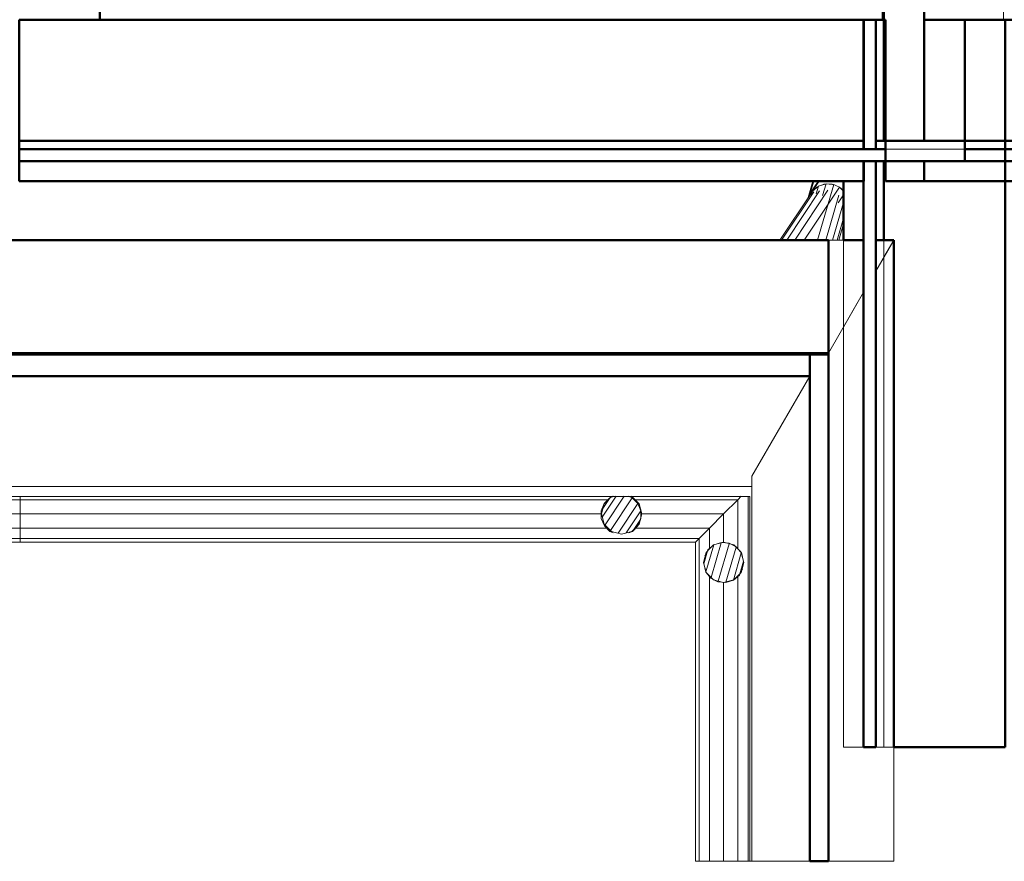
# Model space of a CAD drawing. Header units: millimetres. Extents: x -125 to 25178, y 4748 to 39091.
# Tile 62 of 118: x 17940 to 20376, y 28355 to 30438. Entities that reach past the tile are written whole.
import ezdxf

# ---------------------------------------------------------------- set-up
doc = ezdxf.new("R2010")
doc.units = ezdxf.units.MM
doc.linetypes.add('ADSK_Штриховая_ш3 п1_5', pattern=[225, 150, -75])
for name, color, linetype, lineweight in [('A-DETL-____-MBND', 5, 'ADSK_Штриховая_ш3 п1_5', 20), ('A-GENM-____-OTLN', 13, 'Continuous', 20), ('A-PART-____-MCUT', 2, 'Continuous', 50), ('A-PART-____-OTLN', 2, 'Continuous', 20), ('A-ROOF-____-MCUT', 132, 'Continuous', 50), ('A-ROOF-____-OTLN', 132, 'Continuous', 20), ('A-WALL-____-MCUT', 113, 'Continuous', 50), ('A-WALL-____-OTLN', 113, 'Continuous', 20), ('Q-SPCQ-____-OTLN', 91, 'Continuous', 20), ('S-BEAM-____-OTLN', 12, 'Continuous', 20)]:
    doc.layers.add(name, color=color, linetype=linetype, lineweight=lineweight)

# ---------------------------------------------------------------- blocks, each defined once
blk = doc.blocks.new('Прямая форма - V line-611834-В_Этаж 03_Отопление')
at = {"layer": 'A-DETL-____-MBND', "color": 253}
for p, q in [((150, 5330), (-150, 5330)), ((-150, 5330), (-150, 5020.6)), ((150, 5130), (150, 5330)), ((150, 1800), (150, 5030)), ((-150, 4970.6), (-150, 1800))]:
    blk.add_line(p, q, dxfattribs=at)
blk = doc.blocks.new('Прямая форма - BMR - 003-611835-В_Этаж 03_Отопление')
blk.add_blockref('Прямая форма - V line-611834-В_Этаж 03_Отопление', (0, 0))
blk = doc.blocks.new('Family - V line-612021-В_Этаж 03_Отопление')
at = {"layer": 'A-ROOF-____-MCUT', "color": 9}
for p, q in [((-2371.2, -4108.5), (-2417.4, -4108.5)), ((-2417.4, -4108.5), (-2417.4, -5365.2)), ((-2371.2, -5365.2), (-2371.2, -4108.5)), ((-2417.4, -5365.2), (-2371.2, -5365.2))]:
    blk.add_line(p, q, dxfattribs=at)
at = {"layer": 'A-ROOF-____-OTLN', "color": 253}
for p, q in [((-2560.4, -5365.2), (-2560.4, -4412.8)), ((-2417.4, -5365.2), (-2560.4, -5365.2))]:
    blk.add_line(p, q, dxfattribs=at)
blk = doc.blocks.new('Family - RT - 006-612023-В_Этаж 03_Отопление')
blk.add_blockref('Family - V line-612021-В_Этаж 03_Отопление', (0, 0))
blk = doc.blocks.new('Family - V line-612029-В_Этаж 03_Отопление')
at = {"layer": 'A-ROOF-____-MCUT', "color": 9}
for p, q in [((1966, -4091.3), (-1955.5, -4091.3)), ((1966, -4147.8), (1966, -4091.3)), ((-1955.5, -4147.8), (1966, -4147.8))]:
    blk.add_line(p, q, dxfattribs=at)
at = {"layer": 'A-ROOF-____-OTLN', "color": 253}
for p, q in [((1966, -4147.8), (1823, -4395.6)), ((1823, -4421.2), (-1812.5, -4421.2))]:
    blk.add_line(p, q, dxfattribs=at)
blk = doc.blocks.new('Family - RT - 006-612030-В_Этаж 03_Отопление')
blk.add_blockref('Family - V line-612029-В_Этаж 03_Отопление', (0, 0))
blk = doc.blocks.new('Family - V line-612035-В_Этаж 03_Отопление')
at = {"layer": 'A-ROOF-____-MCUT', "color": 9}
for p, q in [((2001.5, -3811.3), (-2012.4, -3811.3)), ((2001.5, -4094.1), (2001.5, -3811.3)), ((-2012.4, -4094.1), (2001.5, -4094.1))]:
    blk.add_line(p, q, dxfattribs=at)
blk = doc.blocks.new('Family - RT - 006-612036-В_Этаж 03_Отопление')
blk.add_blockref('Family - V line-612035-В_Этаж 03_Отопление', (0, 0))
blk = doc.blocks.new('Family - V line-612041-В_Этаж 03_Отопление')
at = {"layer": 'A-ROOF-____-OTLN', "color": 253}
for p, q in [((-2283.9, -3828.5), (-2371.2, -3828.5)), ((-2371.2, -4790.3), (-2371.2, -3828.5)), ((-2283.9, -4437), (-2283.9, -3828.5)), ((-2253.9, -4227.9), (-2253.9, -3828.5)), ((-2209.6, -3828.5), (-2253.9, -3905.2)), ((-2247.1, -3828.5), (-2253.9, -3828.5)), ((-2253.9, -3905.2), (-2209.6, -3828.5)), ((-2209.6, -3828.5), (-2247.1, -3828.5)), ((-2209.6, -3828.5), (-2209.6, -3844.4)), ((-2209.6, -3850.4), (-2209.6, -3844.4)), ((-2209.6, -4791.1), (-2209.6, -3850.4)), ((-2371.2, -4108.5), (-2283.9, -3957.2)), ((-2283.9, -3957.2), (-2371.2, -4108.5)), ((-2253.9, -4227.9), (-2253.9, -5083)), ((-2283.9, -4437), (-2283.9, -5083)), ((-2371.2, -4790.3), (-2371.2, -5172.1)), ((-2209.6, -5088.4), (-2209.6, -4791.1)), ((-2283.9, -5083), (-2272.2, -5083)), ((-2272.2, -5083), (-2253.9, -5083)), ((-2209.6, -5365.2), (-2209.6, -5088.4)), ((-2371.2, -5172.1), (-2371.2, -5191)), ((-2371.2, -5191), (-2371.2, -5365.2)), ((-2209.6, -5365.2), (-2371.2, -5365.2)), ((-2371.2, -5365.2), (-2230, -5365.2)), ((-2209.6, -5365.2), (-2371.2, -5365.2)), ((-2230, -5365.2), (-2209.6, -5365.2))]:
    blk.add_line(p, q, dxfattribs=at)
blk = doc.blocks.new('Family - RT - 006-612042-В_Этаж 03_Отопление')
blk.add_blockref('Family - V line-612041-В_Этаж 03_Отопление', (0, 0))
blk = doc.blocks.new('Прямая форма - V line-612297-В_Этаж 03_Отопление')
at = {"layer": 'Q-SPCQ-____-OTLN', "color": 253}
for p, q in [((0, 50), (-19.1, 46.2)), ((0, -93.3), (0, 50)), ((7.4, 48.5), (0, 50)), ((-52, 1.3), (-52, 43.1)), ((-50.2, 7), (-50.2, 43.6)), ((-35.4, 35.4), (-46.2, 19.1)), ((-19.1, 46.2), (-35.4, 35.4)), ((-35.4, 15.7), (-35.4, 35.4)), ((-19.1, 16.2), (-19.1, 46.2)), ((19.1, 46.2), (16.9, 46.6)), ((19.1, 45.4), (19.1, 46.2)), ((25.4, 42), (19.1, 46.2)), ((19.1, -87.7), (19.1, 27.7)), ((-46.2, 19.1), (-47.8, 11.1)), ((-46.2, 11), (-46.2, 19.1)), ((35.4, -83), (35.4, 13.6)), ((46.2, -79.8), (46.2, -23.6)), ((50, -78.7), (50, -36.6)), ((-19.1, -878.1), (0, -874.3)), ((-9.6, -876.2), (-15.9, -877.4)), ((0, -874.3), (19.1, -878.1)), ((0, -876), (0, -972.6)), ((14.5, -877.2), (7.7, -875.8)), ((-46.2, -905.1), (-35.4, -888.9)), ((-35.7, -889.5), (-37.2, -891.7)), ((-35.4, -888.9), (-19.1, -878.1)), ((-35.4, -889.2), (-35.4, -959.1)), ((-19.1, -879.4), (-19.1, -968.9)), ((19.1, -878.1), (35.4, -888.9)), ((19.1, -879.7), (19.1, -969.2)), ((34.8, -888.6), (32.5, -887)), ((35.4, -888.9), (41, -897.4)), ((35.4, -889.4), (35.4, -959.3)), ((-49.5, -922), (-46.2, -905.1)), ((-47.1, -909.7), (-48.5, -916.6)), ((-46.2, -908.1), (-46.2, -941.3)), ((46.2, -907.3), (46.2, -940.5)), ((46.8, -908.4), (48.1, -914.7)), ((48.1, -914.7), (46.8, -908.4)), ((-46.8, -940.2), (-48.1, -933.8)), ((-48.1, -933.8), (-46.8, -940.2)), ((46.2, -943.4), (35.4, -959.6)), ((49.5, -926.6), (46.2, -943.4)), ((47.1, -938.8), (48.5, -931.9)), ((-35.4, -959.6), (-41, -951.1)), ((-19.1, -970.5), (-35.4, -959.6)), ((-34.8, -960), (-32.5, -961.5)), ((0, -974.3), (-19.1, -970.5)), ((-14.5, -971.4), (-7.7, -972.8)), ((19.1, -970.5), (0, -974.3)), ((9.6, -972.4), (15.9, -971.1)), ((35.4, -959.6), (19.1, -970.5)), ((35.7, -959.1), (37.2, -956.8))]:
    blk.add_line(p, q, dxfattribs=at)
blk = doc.blocks.new('Прямая форма - FU - 047-612298-В_Этаж 03_Отопление')
blk.add_blockref('Прямая форма - V line-612297-В_Этаж 03_Отопление', (0, 0))
blk = doc.blocks.new('Прямая форма - Insulation - Thermal Break-612319-В_Этаж 03_Отопление')
at = {"layer": 'A-WALL-____-MCUT', "color": 9}
for p, q in [((320, 80), (0, 80)), ((0, 80), (0, 50)), ((320, 50), (320, 80)), ((1800, 80), (350, 80)), ((350, 80), (350, 50)), ((1800, 50), (1800, 80)), ((0, 50), (320, 50)), ((350, 50), (1800, 50))]:
    blk.add_line(p, q, dxfattribs=at)
blk = doc.blocks.new('Прямая форма - Concrete - Structural-612320-В_Этаж 03_Отопление')
at = {"layer": 'A-WALL-____-MCUT', "color": 9}
for p, q in [((0, 100), (0, 80)), ((300, 100), (0, 100)), ((300, 80), (300, 100)), ((350, 100), (350, 80)), ((545.5, 100), (350, 100)), ((545.5, 80), (545.5, 100)), ((0, 80), (300, 80)), ((350, 80), (545.5, 80))]:
    blk.add_line(p, q, dxfattribs=at)
at = {"layer": 'A-WALL-____-OTLN', "color": 253}
for p, q in [((587.6, 100), (545.5, 100)), ((587.6, 100), (1800, 100)), ((622.2, 80), (587.6, 100)), ((1800, 80), (1800, 100))]:
    blk.add_line(p, q, dxfattribs=at)
blk = doc.blocks.new('Прямая форма - Masonry Block - Structural-612321-В_Этаж 03_Отопление')
at = {"layer": 'A-WALL-____-MCUT', "color": 9}
for p, q in [((0, 400), (0, 300)), ((1800, 400), (0, 400)), ((1800, 124.3), (1800, 400)), ((0, 300), (350, 300)), ((350, 300), (350, 104)), ((545.5, 100), (545.5, 124.3)), ((545.5, 124.3), (1800, 124.3)), ((350, 104), (350, 100)), ((350, 100), (545.5, 100))]:
    blk.add_line(p, q, dxfattribs=at)
at = {"layer": 'A-WALL-____-OTLN', "color": 253}
for p, q in [((545.5, 124.3), (587.6, 100)), ((1800, 100), (1800, 124.3)), ((587.6, 100), (545.5, 100)), ((587.6, 100), (1800, 100))]:
    blk.add_line(p, q, dxfattribs=at)
blk = doc.blocks.new('Прямая форма - Gypsum Plasterboard - Waterproof-612322-В_Этаж 03_Отопление')
at = {"layer": 'A-WALL-____-MCUT', "color": 9}
for p, q in [((400, 50), (400, 0)), ((545.5, 50), (400, 50)), ((545.5, 0), (545.5, 50)), ((400, 0), (545.5, 0))]:
    blk.add_line(p, q, dxfattribs=at)
at = {"layer": 'A-WALL-____-OTLN', "color": 253}
for p, q in [((760.8, 0), (674.2, 50)), ((1800, 0), (1800, 50)), ((1800, 0), (760.8, 0)), ((545.5, 0), (760.8, 0))]:
    blk.add_line(p, q, dxfattribs=at)
blk = doc.blocks.new('Прямая форма - SW - 005-612323-В_Этаж 03_Отопление')
for name in ['Прямая форма - Masonry Block - Structural-612321-В_Этаж 03_Отопление', 'Прямая форма - Concrete - Structural-612320-В_Этаж 03_Отопление', 'Прямая форма - Insulation - Thermal Break-612319-В_Этаж 03_Отопление', 'Прямая форма - Gypsum Plasterboard - Waterproof-612322-В_Этаж 03_Отопление']:
    blk.add_blockref(name, (0, 0))
blk = doc.blocks.new('Family - Insulation - Thermal Break-612325-В_Этаж 03_Отопление')
at = {"layer": 'A-PART-____-MCUT', "color": 9}
for p, q in [((320, 80), (0, 80)), ((0, 80), (0, 50)), ((320, 50), (320, 80)), ((1800, 80), (350, 80)), ((350, 80), (350, 50)), ((1800, 50), (1800, 80)), ((0, 50), (320, 50)), ((350, 50), (1800, 50))]:
    blk.add_line(p, q, dxfattribs=at)
blk = doc.blocks.new('Family - Concrete - Structural-612327-В_Этаж 03_Отопление')
at = {"layer": 'A-PART-____-MCUT', "color": 9}
for p, q in [((0, 100), (0, 80)), ((300, 100), (0, 100)), ((300, 80), (300, 100)), ((350, 100), (350, 80)), ((545.5, 100), (350, 100)), ((545.5, 80), (545.5, 100)), ((0, 80), (300, 80)), ((350, 80), (545.5, 80))]:
    blk.add_line(p, q, dxfattribs=at)
at = {"layer": 'A-PART-____-OTLN', "color": 253}
for p, q in [((587.6, 100), (545.5, 100)), ((587.6, 100), (1800, 100)), ((622.2, 80), (587.6, 100)), ((1800, 80), (1800, 100))]:
    blk.add_line(p, q, dxfattribs=at)
blk = doc.blocks.new('Family - Masonry Block - Structural-612329-В_Этаж 03_Отопление')
at = {"layer": 'A-PART-____-MCUT', "color": 9}
for p, q in [((0, 400), (0, 300)), ((1800, 400), (0, 400)), ((1800, 124.3), (1800, 400)), ((0, 300), (350, 300)), ((350, 300), (350, 104)), ((545.5, 100), (545.5, 124.3)), ((545.5, 124.3), (1800, 124.3)), ((350, 104), (350, 100)), ((350, 100), (545.5, 100))]:
    blk.add_line(p, q, dxfattribs=at)
at = {"layer": 'A-PART-____-OTLN', "color": 253}
for p, q in [((545.5, 124.3), (587.6, 100)), ((1800, 100), (1800, 124.3)), ((587.6, 100), (545.5, 100)), ((587.6, 100), (1800, 100))]:
    blk.add_line(p, q, dxfattribs=at)
blk = doc.blocks.new('Family - Gypsum Plasterboard - Waterproof-612331-В_Этаж 03_Отопление')
at = {"layer": 'A-PART-____-MCUT', "color": 9}
for p, q in [((400, 50), (400, 0)), ((545.5, 50), (400, 50)), ((545.5, 0), (545.5, 50)), ((400, 0), (545.5, 0))]:
    blk.add_line(p, q, dxfattribs=at)
at = {"layer": 'A-PART-____-OTLN', "color": 253}
for p, q in [((760.8, 0), (674.2, 50)), ((1800, 0), (1800, 50)), ((1800, 0), (760.8, 0)), ((545.5, 0), (760.8, 0))]:
    blk.add_line(p, q, dxfattribs=at)
blk = doc.blocks.new('Прямая форма - Concrete - Structural-612513-В_Этаж 03_Отопление')
at = {"layer": 'A-WALL-____-MCUT', "color": 9}
for p, q in [((24, -80), (0, -80)), ((0, -80), (0, -100)), ((24, -100), (24, -80)), ((2144, -80), (54, -80)), ((54, -80), (54, -100)), ((2144, -100), (2144, -80)), ((0, -100), (24, -100)), ((54, -100), (2144, -100))]:
    blk.add_line(p, q, dxfattribs=at)
blk = doc.blocks.new('Прямая форма - Gypsum Plasterboard - Waterproof-612514-В_Этаж 03_Отопление')
at = {"layer": 'A-WALL-____-MCUT', "color": 9}
for p, q in [((2144, 0), (54, 0)), ((54, 0), (54, -50)), ((2144, -50), (2144, 0)), ((54, -50), (2144, -50))]:
    blk.add_line(p, q, dxfattribs=at)
blk = doc.blocks.new('Прямая форма - Masonry Block - Structural-612515-В_Этаж 03_Отопление')
at = {"layer": 'A-WALL-____-MCUT', "color": 9}
for p, q in [((4, -100), (0, -100)), ((0, -100), (0, -400)), ((4, -400), (4, -100)), ((2144, -100), (54, -100)), ((54, -100), (54, -400)), ((2144, -400), (2144, -100)), ((0, -400), (4, -400)), ((54, -400), (2144, -400))]:
    blk.add_line(p, q, dxfattribs=at)
blk = doc.blocks.new('Прямая форма - Insulation - Thermal Break-612516-В_Этаж 03_Отопление')
at = {"layer": 'A-WALL-____-MCUT', "color": 9}
for p, q in [((2144, -50), (0, -50)), ((0, -50), (0, -80)), ((2144, -80), (2144, -50)), ((0, -80), (2144, -80))]:
    blk.add_line(p, q, dxfattribs=at)
blk = doc.blocks.new('Прямая форма - SW - 004-612517-В_Этаж 03_Отопление')
for name in ['Прямая форма - Gypsum Plasterboard - Waterproof-612514-В_Этаж 03_Отопление', 'Прямая форма - Insulation - Thermal Break-612516-В_Этаж 03_Отопление', 'Прямая форма - Concrete - Structural-612513-В_Этаж 03_Отопление', 'Прямая форма - Masonry Block - Structural-612515-В_Этаж 03_Отопление']:
    blk.add_blockref(name, (0, 0))
blk = doc.blocks.new('Family - Concrete - Structural-612519-В_Этаж 03_Отопление')
at = {"layer": 'A-PART-____-MCUT', "color": 9}
for p, q in [((24, -80), (0, -80)), ((0, -80), (0, -100)), ((24, -100), (24, -80)), ((2144, -80), (54, -80)), ((54, -80), (54, -100)), ((2144, -100), (2144, -80)), ((0, -100), (24, -100)), ((54, -100), (2144, -100))]:
    blk.add_line(p, q, dxfattribs=at)
blk = doc.blocks.new('Family - Gypsum Plasterboard - Waterproof-612521-В_Этаж 03_Отопление')
at = {"layer": 'A-PART-____-MCUT', "color": 9}
for p, q in [((2144, 0), (54, 0)), ((54, 0), (54, -50)), ((2144, -50), (2144, 0)), ((54, -50), (2144, -50))]:
    blk.add_line(p, q, dxfattribs=at)
blk = doc.blocks.new('Family - Masonry Block - Structural-612523-В_Этаж 03_Отопление')
at = {"layer": 'A-PART-____-MCUT', "color": 9}
for p, q in [((4, -100), (0, -100)), ((0, -100), (0, -400)), ((4, -400), (4, -100)), ((2144, -100), (54, -100)), ((54, -100), (54, -400)), ((2144, -400), (2144, -100)), ((0, -400), (4, -400)), ((54, -400), (2144, -400))]:
    blk.add_line(p, q, dxfattribs=at)
blk = doc.blocks.new('Family - Insulation - Thermal Break-612525-В_Этаж 03_Отопление')
at = {"layer": 'A-PART-____-MCUT', "color": 9}
for p, q in [((2144, -50), (0, -50)), ((0, -50), (0, -80)), ((2144, -80), (2144, -50)), ((0, -80), (2144, -80))]:
    blk.add_line(p, q, dxfattribs=at)
blk = doc.blocks.new('Прямая форма - V line-612541-В_Этаж 03_Отопление')
at = {"layer": 'A-WALL-____-MCUT', "color": 9}
for p, q in [((400, 200), (400, 0)), ((400, 0), (7702.2, 0))]:
    blk.add_line(p, q, dxfattribs=at)
blk = doc.blocks.new('Прямая форма - SW - 019-612542-В_Этаж 03_Отопление')
blk.add_blockref('Прямая форма - V line-612541-В_Этаж 03_Отопление', (0, 0))
blk = doc.blocks.new('Прямая форма - Masonry Block - Structural-612866-В_Этаж 03_Отопление')
at = {"layer": 'A-WALL-____-MCUT', "color": 9}
for p, q in [((4200, -100), (2625.1, -100)), ((4200, -400), (4200, -100)), ((2625.1, -400), (4200, -400))]:
    blk.add_line(p, q, dxfattribs=at)
blk = doc.blocks.new('Прямая форма - Gypsum Plasterboard - Waterproof-612867-В_Этаж 03_Отопление')
at = {"layer": 'A-WALL-____-MCUT', "color": 9}
for p, q in [((4200, 0), (2625.1, 0)), ((4200, -50), (4200, 0)), ((2625.1, -50), (4200, -50))]:
    blk.add_line(p, q, dxfattribs=at)
blk = doc.blocks.new('Прямая форма - Concrete - Structural-612868-В_Этаж 03_Отопление')
at = {"layer": 'A-WALL-____-MCUT', "color": 9}
for p, q in [((4100, -80), (2625.1, -80)), ((4100, -100), (4100, -80)), ((2625.1, -100), (4100, -100))]:
    blk.add_line(p, q, dxfattribs=at)
at = {"layer": 'A-WALL-____-OTLN', "color": 253}
blk.add_line((4296, -80), (4100, -80), dxfattribs=at)
blk = doc.blocks.new('Прямая форма - Insulation - Thermal Break-612869-В_Этаж 03_Отопление')
at = {"layer": 'A-WALL-____-MCUT', "color": 9}
for p, q in [((4100, -50), (2625.1, -50)), ((2625.1, -50), (2625.1, -80)), ((4100, -80), (4100, -50)), ((2625.1, -80), (4100, -80))]:
    blk.add_line(p, q, dxfattribs=at)
at = {"layer": 'A-WALL-____-OTLN', "color": 253}
blk.add_line((4296, -80), (4100, -80), dxfattribs=at)
blk = doc.blocks.new('Прямая форма - SW - 004-612870-В_Этаж 03_Отопление')
for name in ['Прямая форма - Gypsum Plasterboard - Waterproof-612867-В_Этаж 03_Отопление', 'Прямая форма - Insulation - Thermal Break-612869-В_Этаж 03_Отопление', 'Прямая форма - Concrete - Structural-612868-В_Этаж 03_Отопление', 'Прямая форма - Masonry Block - Structural-612866-В_Этаж 03_Отопление']:
    blk.add_blockref(name, (0, 0))
blk = doc.blocks.new('Family - Masonry Block - Structural-612872-В_Этаж 03_Отопление')
at = {"layer": 'A-PART-____-MCUT', "color": 9}
for p, q in [((4200, -100), (2625.1, -100)), ((4200, -400), (4200, -100)), ((2625.1, -400), (4200, -400))]:
    blk.add_line(p, q, dxfattribs=at)
blk = doc.blocks.new('Family - Gypsum Plasterboard - Waterproof-612874-В_Этаж 03_Отопление')
at = {"layer": 'A-PART-____-MCUT', "color": 9}
for p, q in [((4200, 0), (2625.1, 0)), ((4200, -50), (4200, 0)), ((2625.1, -50), (4200, -50))]:
    blk.add_line(p, q, dxfattribs=at)
blk = doc.blocks.new('Family - Concrete - Structural-612876-В_Этаж 03_Отопление')
at = {"layer": 'A-PART-____-MCUT', "color": 9}
for p, q in [((4100, -80), (2625.1, -80)), ((4100, -100), (4100, -80)), ((2625.1, -100), (4100, -100))]:
    blk.add_line(p, q, dxfattribs=at)
at = {"layer": 'A-PART-____-OTLN', "color": 253}
blk.add_line((4296, -80), (4100, -80), dxfattribs=at)
blk = doc.blocks.new('Family - Insulation - Thermal Break-612880-В_Этаж 03_Отопление')
at = {"layer": 'A-PART-____-MCUT', "color": 9}
for p, q in [((4100, -50), (2625.1, -50)), ((2625.1, -50), (2625.1, -80)), ((4100, -80), (4100, -50)), ((2625.1, -80), (4100, -80))]:
    blk.add_line(p, q, dxfattribs=at)
at = {"layer": 'A-PART-____-OTLN', "color": 253}
blk.add_line((4296, -80), (4100, -80), dxfattribs=at)
blk = doc.blocks.new('Прямая форма - V line-V1-В_Этаж 03_Отопление')
at = {"layer": 'Q-SPCQ-____-OTLN', "color": 253}
for p, q in [((0, 50), (-7.4, 48.5)), ((0, -107.6), (0, 50)), ((13.9, 47.2), (0, 50)), ((-52, -0.1), (-52, 32.5)), ((-50.2, -0.1), (-50.2, 33.7)), ((-35.4, 35.4), (-39.6, 29.1)), ((-33.5, 36.6), (-35.4, 35.4)), ((-35.4, 34.3), (-35.4, 35.4)), ((-19.1, 46.2), (-25.4, 42)), ((-16.9, 46.6), (-19.1, 46.2)), ((-19.1, 45.4), (-19.1, 46.2)), ((-19.1, -120.4), (-19.1, 27.7)), ((19.1, 16.2), (19.1, 39.4)), ((-49.6, 2.2), (-50, 0)), ((-46.2, 19.1), (-47.7, 11.7)), ((-44.9, 21), (-46.2, 19.1)), ((-46.2, 16.7), (-46.2, 19.1)), ((-46.2, -138.4), (-46.2, 5.3)), ((-35.4, -131.2), (-35.4, 14.9)), ((-52, -0.1), (-50, -10.2)), ((-50, -1.1), (-50.2, -0.1)), ((-50, 0), (-50, -140.9)), ((-10.1, -876.3), (0, -874.3)), ((0, -874.3), (-10.1, -876.3)), ((0, -874.3), (0, -872.7)), ((0, -874.3), (19.1, -878.1)), ((19.1, -878.1), (0, -874.3)), ((0, -874.3), (0, -971.3)), ((19.1, -878.1), (19.1, -876.6)), ((-46.2, -905.1), (-40.4, -896.4)), ((-40.4, -896.4), (-45.7, -904.5)), ((-35.4, -893.1), (-35.4, -955.2)), ((-19.1, -882.3), (-19.1, -967.4)), ((19.1, -878.1), (35.4, -888.9)), ((35.4, -888.9), (19.1, -878.1)), ((19.1, -878.1), (19.1, -966.5)), ((35.4, -888.9), (46.2, -905.1)), ((44.4, -902.4), (35.4, -888.9)), ((35.4, -888.9), (35.4, -954.9)), ((-50, -924.3), (-46.2, -905.1)), ((-46.2, -943.4), (-50, -924.3)), ((-49.9, -925), (-49.7, -925.8)), ((-46.2, -906.7), (-46.2, -936.2)), ((46.2, -905.1), (50, -924.3)), ((46.2, -907.8), (46.2, -937.3)), ((50, -924.3), (46.2, -943.4)), ((49.4, -921.3), (47.5, -911.7)), ((-35.4, -959.6), (-46.2, -943.4)), ((46.2, -943.4), (41.2, -951)), ((-19.1, -970.5), (-35.4, -959.6)), ((0, -974.3), (-19.1, -970.5)), ((8.8, -972.5), (0, -974.3))]:
    blk.add_line(p, q, dxfattribs=at)
blk = doc.blocks.new('Прямая форма - FU - 047-613075-В_Этаж 03_Отопление')
blk.add_blockref('Прямая форма - V line-V1-В_Этаж 03_Отопление', (0, 0))
blk = doc.blocks.new('Прямая форма - V line-613169-В_Этаж 03_Отопление')
at = {"layer": 'Q-SPCQ-____-OTLN', "color": 253}
for p, q in [((-113.6, 1755.4), (-105, 1755.4)), ((-105, 305.7), (-105, 1755.4)), ((-105, 1755.4), (-70, 1755.4)), ((-70, 322.4), (-70, 1755.4)), ((-70, 1755.4), (-35, 1755.4)), ((-35, 1755.4), (-35, 305.7)), ((-35, 1755.4), (-9.4, 1755.4)), ((-9.4, 1755.4), (-9.4, 60.6)), ((-9.4, 1755.4), (0, 1755.4)), ((0, 1755.4), (0, 70)), ((-70, 322.4), (-95, 315.7)), ((-95, 315.7), (-70, 322.4)), ((-45, 315.7), (-70, 322.4)), ((-70, 322.4), (-45, 315.7)), ((-113.3, 297.4), (-114.2, 293.9)), ((-114.2, 293.9), (-113.3, 297.4)), ((-105, 305.7), (-113.3, 297.4)), ((-113.3, 297.4), (-105, 305.7)), ((-95, 315.7), (-105, 305.7)), ((-105, 305.7), (-95, 315.7)), ((-35, 305.7), (-45, 315.7)), ((-45, 315.7), (-35, 305.7)), ((-26.7, 297.4), (-35, 305.7)), ((-35, 305.7), (-26.7, 297.4)), ((-20, 272.4), (-26.7, 297.4)), ((-26.7, 297.4), (-20, 272.4)), ((-26.7, 247.4), (-20, 272.4)), ((-20, 272.4), (-26.7, 247.4)), ((-114.3, 251), (-113.3, 247.4)), ((-113.3, 247.4), (-114.3, 251)), ((-113.3, 247.4), (-105, 239.1)), ((-105, 239.1), (-113.3, 247.4)), ((-35, 239.1), (-26.7, 247.4)), ((-26.7, 247.4), (-35, 239.1)), ((-105, 239.1), (-105, -35)), ((-105, 239.1), (-95, 229.1)), ((-95, 229.1), (-105, 239.1)), ((-95, 229.1), (-70, 222.4)), ((-70, 222.4), (-95, 229.1)), ((-70, 222.4), (-45, 229.1)), ((-45, 229.1), (-70, 222.4)), ((-70, 0), (-70, 222.4)), ((-45, 229.1), (-35, 239.1)), ((-35, 239.1), (-45, 229.1)), ((-35, 35), (-35, 239.1)), ((-9.4, 60.6), (-35, 35)), ((-35, 35), (-9.4, 60.6)), ((0, 70), (-9.4, 60.6)), ((-9.4, 60.6), (0, 70)), ((-9.4, 60.6), (789, 60.6)), ((0, 70), (789, 70)), ((50, 50), (25, 43.3)), ((25, 43.3), (50, 50)), ((75, 43.3), (50, 50)), ((50, 50), (75, 43.3)), ((789, 70), (789, 60.6)), ((789, 60.6), (789, 35)), ((-35, 35), (-70, 0)), ((-70, 0), (-35, 35)), ((16.7, 35), (-35, 35)), ((6.7, 25), (0, 0)), ((0, 0), (6.7, 25)), ((16.7, 35), (6.7, 25)), ((6.7, 25), (16.7, 35)), ((25, 43.3), (16.7, 35)), ((16.7, 35), (25, 43.3)), ((83.3, 35), (75, 43.3)), ((75, 43.3), (83.3, 35)), ((93.3, 25), (83.3, 35)), ((83.3, 35), (789, 35)), ((83.3, 35), (93.3, 25)), ((100, 0), (93.3, 25)), ((93.3, 25), (100, 0)), ((789, 35), (789, 0)), ((0, 0), (-70, 0)), ((0, 0), (6.7, -25)), ((93.3, -25), (100, 0)), ((789, 0), (100, 0)), ((-70, 0), (-105, -35)), ((-105, -35), (-70, 0)), ((6.7, -25), (0, 0)), ((100, 0), (93.3, -25)), ((789, 0), (789, -35)), ((-105, -35), (-114.4, -44.4)), ((-114.4, -44.4), (-105, -35)), ((-105, -35), (16.7, -35)), ((6.7, -25), (16.7, -35)), ((16.7, -35), (6.7, -25)), ((16.7, -35), (25, -43.3)), ((25, -43.3), (16.7, -35)), ((25, -43.3), (50, -50)), ((50, -50), (25, -43.3)), ((50, -50), (75, -43.3)), ((75, -43.3), (50, -50)), ((75, -43.3), (83.3, -35)), ((83.3, -35), (75, -43.3)), ((83.3, -35), (93.3, -25)), ((93.3, -25), (83.3, -35)), ((789, -35), (83.3, -35)), ((789, -35), (789, -60.6)), ((789, -60.6), (-114.4, -60.6)), ((789, -60.6), (789, -65))]:
    blk.add_line(p, q, dxfattribs=at)
blk = doc.blocks.new('Прямая форма - FU - 047-613170-В_Этаж 03_Отопление')
blk.add_blockref('Прямая форма - V line-613169-В_Этаж 03_Отопление', (0, 0))
blk = doc.blocks.new('Прямая форма - V line-613178-В_Этаж 03_Отопление')
at = {"layer": 'Q-SPCQ-____-OTLN', "color": 253}
for p, q in [((0, 70), (0, 1740.4)), ((0, 1740.4), (9.4, 1740.4)), ((9.4, 60.6), (9.4, 1740.4)), ((9.4, 1740.4), (35, 1740.4)), ((35, 285.7), (35, 1740.4)), ((35, 1740.4), (70, 1740.4)), ((70, 1740.4), (70, 302.4)), ((70, 1740.4), (105, 1740.4)), ((105, 1740.4), (105, 285.7)), ((105, 1740.4), (113.7, 1740.4)), ((45, 295.7), (35, 285.7)), ((35, 285.7), (45, 295.7)), ((70, 302.4), (45, 295.7)), ((45, 295.7), (70, 302.4)), ((95, 295.7), (70, 302.4)), ((70, 302.4), (95, 295.7)), ((105, 285.7), (95, 295.7)), ((95, 295.7), (105, 285.7)), ((26.7, 277.4), (20, 252.4)), ((20, 252.4), (26.7, 277.4)), ((35, 285.7), (26.7, 277.4)), ((26.7, 277.4), (35, 285.7)), ((113.3, 277.4), (105, 285.7)), ((105, 285.7), (113.3, 277.4)), ((113.7, 276.1), (113.3, 277.4)), ((113.3, 277.4), (113.7, 276.1)), ((20, 252.4), (26.7, 227.4)), ((26.7, 227.4), (20, 252.4)), ((26.7, 227.4), (35, 219.1)), ((35, 219.1), (26.7, 227.4)), ((105, 219.1), (113.3, 227.4)), ((113.3, 227.4), (105, 219.1)), ((113.3, 227.4), (113.7, 228.7)), ((113.7, 228.7), (113.3, 227.4)), ((35, 219.1), (35, 35)), ((35, 219.1), (45, 209.1)), ((45, 209.1), (35, 219.1)), ((45, 209.1), (70, 202.4)), ((70, 202.4), (45, 209.1)), ((70, 202.4), (95, 209.1)), ((95, 209.1), (70, 202.4)), ((70, 202.4), (70, 0)), ((95, 209.1), (105, 219.1)), ((105, 219.1), (95, 209.1)), ((105, -35), (105, 219.1)), ((-789, 60.6), (-789, 70)), ((-789, 70), (0, 70)), ((-789, 35), (-789, 60.6)), ((-789, 60.6), (9.4, 60.6)), ((-50, 50), (-75, 43.3)), ((-75, 43.3), (-50, 50)), ((-25, 43.3), (-50, 50)), ((-50, 50), (-25, 43.3)), ((0, 70), (9.4, 60.6)), ((9.4, 60.6), (0, 70)), ((9.4, 60.6), (35, 35)), ((35, 35), (9.4, 60.6)), ((-789, 0), (-789, 35)), ((-789, 35), (-83.3, 35)), ((-93.3, 25), (-100, 0)), ((-100, 0), (-93.3, 25)), ((-83.3, 35), (-93.3, 25)), ((-93.3, 25), (-83.3, 35)), ((-75, 43.3), (-83.3, 35)), ((-83.3, 35), (-75, 43.3)), ((-16.7, 35), (-25, 43.3)), ((-25, 43.3), (-16.7, 35)), ((35, 35), (-16.7, 35)), ((-6.7, 25), (-16.7, 35)), ((-16.7, 35), (-6.7, 25)), ((0, 0), (-6.7, 25)), ((-6.7, 25), (0, 0)), ((35, 35), (70, 0)), ((70, 0), (35, 35)), ((-100, 0), (-789, 0)), ((-93.3, -25), (-100, 0)), ((-6.7, -25), (0, 0)), ((-789, -35), (-789, 0)), ((-100, 0), (-93.3, -25)), ((0, 0), (-6.7, -25)), ((70, 0), (0, 0)), ((70, 0), (105, -35)), ((105, -35), (70, 0)), ((-83.3, -35), (-789, -35)), ((-789, -60.6), (-789, -35)), ((-93.3, -25), (-83.3, -35)), ((-83.3, -35), (-93.3, -25)), ((-83.3, -35), (-75, -43.3)), ((-75, -43.3), (-83.3, -35)), ((-75, -43.3), (-50, -50)), ((-50, -50), (-75, -43.3)), ((-50, -50), (-25, -43.3)), ((-25, -43.3), (-50, -50)), ((-25, -43.3), (-16.7, -35)), ((-16.7, -35), (-25, -43.3)), ((-16.7, -35), (-6.7, -25)), ((-6.7, -25), (-16.7, -35)), ((-16.7, -35), (105, -35)), ((105, -35), (113.7, -43.7)), ((113.7, -43.7), (105, -35)), ((113.7, -60.6), (-789, -60.6)), ((-789, -65), (-789, -60.6))]:
    blk.add_line(p, q, dxfattribs=at)
blk = doc.blocks.new('Прямая форма - FU - 047-613179-В_Этаж 03_Отопление')
blk.add_blockref('Прямая форма - V line-613178-В_Этаж 03_Отопление', (0, 0))
blk = doc.blocks.new('Прямая форма - V line-613221-В_Этаж 03_Отопление')
at = {"layer": 'A-WALL-____-MCUT', "color": 9}
for p, q in [((3630, 0), (400, 0)), ((400, 0), (400, -4)), ((3630, -100), (3630, 0)), ((50, -4), (0, -4)), ((0, -4), (0, -100)), ((50, -100), (50, -4)), ((100, -4), (100, -100)), ((400, -4), (100, -4)), ((0, -100), (50, -100)), ((100, -100), (3630, -100))]:
    blk.add_line(p, q, dxfattribs=at)
blk = doc.blocks.new('Прямая форма - SW - 014-613222-В_Этаж 03_Отопление')
blk.add_blockref('Прямая форма - V line-613221-В_Этаж 03_Отопление', (0, 0))
blk = doc.blocks.new('Прямая форма - V line-613402-В_Этаж 03_Отопление')
at = {"layer": 'A-GENM-____-OTLN', "lineweight": 9}
for p, q in [((3625.5, 920.4), (0, 920.4)), ((3625.5, 920.4), (3625.5, 17.8)), ((3625.5, 17.8), (3630.5, 17.8))]:
    blk.add_line(p, q, dxfattribs=at)
blk = doc.blocks.new('Прямая форма - SLA - 013-613403-В_Этаж 03_Отопление')
blk.add_blockref('Прямая форма - V line-613402-В_Этаж 03_Отопление', (0, 0))
blk = doc.blocks.new('V line_ifc_RVT-1-В_Этаж 03_Отопление')
at = {"layer": 'A-GENM-____-OTLN', "color": 253, "lineweight": 20}
blk.add_blockref('Прямая форма - SLA - 013-613403-В_Этаж 03_Отопление', (32046.2, 28337.6), dxfattribs=at)
at = {"layer": 'A-PART-____-OTLN', "color": 253, "lineweight": 20}
for name, p, rotation in [('Family - Masonry Block - Structural-612523-В_Этаж 03_Отопление', (36007.3, 30037.6), 180), ('Family - Insulation - Thermal Break-612325-В_Этаж 03_Отопление', (35903.2, 30437.6), 270), ('Family - Concrete - Structural-612327-В_Этаж 03_Отопление', (35903.2, 30437.6), 270), ('Family - Masonry Block - Structural-612329-В_Этаж 03_Отопление', (35903.2, 30437.6), 270), ('Family - Masonry Block - Structural-612872-В_Этаж 03_Отопление', (40303.2, 30037.6), 180), ('Family - Concrete - Structural-612519-В_Этаж 03_Отопление', (36007.3, 30037.6), 180), ('Family - Insulation - Thermal Break-612525-В_Этаж 03_Отопление', (36007.3, 30037.6), 180), ('Family - Concrete - Structural-612876-В_Этаж 03_Отопление', (40303.2, 30037.6), 180), ('Family - Insulation - Thermal Break-612880-В_Этаж 03_Отопление', (40303.2, 30037.6), 180), ('Family - Gypsum Plasterboard - Waterproof-612521-В_Этаж 03_Отопление', (36007.3, 30037.6), 180), ('Family - Gypsum Plasterboard - Waterproof-612874-В_Этаж 03_Отопление', (40303.2, 30037.6), 180), ('Family - Gypsum Plasterboard - Waterproof-612331-В_Этаж 03_Отопление', (35903.2, 30437.6), 270)]:
    blk.add_blockref(name, p, dxfattribs=dict(at, rotation=rotation))
at = {"layer": 'A-ROOF-____-OTLN', "color": 253, "lineweight": 20}
for name, p in [('Family - RT - 006-612023-В_Этаж 03_Отопление', (38237.1, 33720.6)), ('Family - RT - 006-612042-В_Этаж 03_Отопление', (38237.1, 33720.6)), ('Family - RT - 006-612030-В_Этаж 03_Отопление', (33853.7, 33703.4)), ('Family - RT - 006-612036-В_Этаж 03_Отопление', (33864.4, 33703.4))]:
    blk.add_blockref(name, p, dxfattribs=at)
at = {"layer": 'A-WALL-____-OTLN', "color": 253, "lineweight": 20}
for name, p, rotation in [('Прямая форма - SW - 019-612542-В_Этаж 03_Отопление', (34063.2, 30037.6), 90), ('Прямая форма - SW - 014-613222-В_Этаж 03_Отопление', (36003.2, 30037.6), 90), ('Прямая форма - SW - 004-612517-В_Этаж 03_Отопление', (36007.3, 30037.6), 180), ('Прямая форма - SW - 005-612323-В_Этаж 03_Отопление', (35903.2, 30437.6), 270), ('Прямая форма - SW - 004-612870-В_Этаж 03_Отопление', (40303.2, 30037.6), 180)]:
    blk.add_blockref(name, p, dxfattribs=dict(at, rotation=rotation))
at = {"layer": 'Q-SPCQ-____-OTLN', "color": 253, "lineweight": 20}
for name, p, rotation in [('Прямая форма - FU - 047-613075-В_Этаж 03_Отопление', (35865.5, 29981.7), 326.3267495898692), ('Прямая форма - FU - 047-612298-В_Этаж 03_Отопление', (35865.5, 29981.7), 343.7379173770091), ('Прямая форма - FU - 047-613170-В_Этаж 03_Отопление', (32110.9, 29143.7), 270.0230684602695), ('Прямая форма - FU - 047-613179-В_Этаж 03_Отопление', (35606.7, 29144.4), 90)]:
    blk.add_blockref(name, p, dxfattribs=dict(at, rotation=rotation))
at = {"layer": 'S-BEAM-____-OTLN', "color": 253, "lineweight": 20}
blk.add_blockref('Прямая форма - BMR - 003-611835-В_Этаж 03_Отопление', (36149.2, 28637.6), dxfattribs=at)

msp = doc.modelspace()

# ---------------------------------------------------------------- block references
at = {"lineweight": 9}
msp.add_blockref('V line_ifc_RVT-1-В_Этаж 03_Отопление', (-15924.8, 0), dxfattribs=at)

doc.saveas('drawing.dxf')
